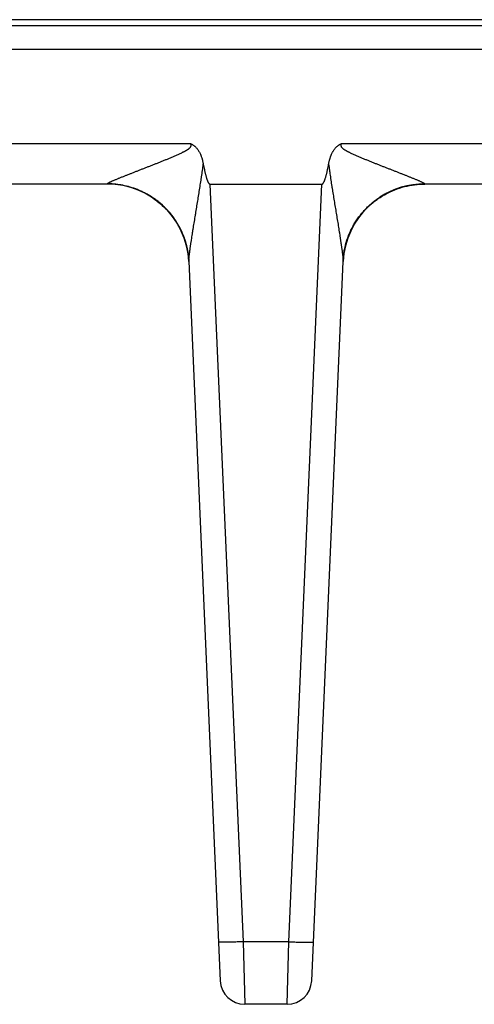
# Model space of a CAD drawing. Header units: inches. Extents: x 0 to 34, y 0 to 22.
# Tile 177 of 224: x 16.663 to 17.219, y 9.041 to 10.246. Entities that reach past the tile are written whole.
import ezdxf

# ---------------------------------------------------------------- set-up
doc = ezdxf.new("R2010")
doc.units = ezdxf.units.IN
doc.header["$LTSCALE"] = 1.87
doc.header["$MEASUREMENT"] = 0
doc.layers.get('0').update_dxf_attribs({"linetype": 'CONTINUOUS'})

msp = doc.modelspace()

# ---------------------------------------------------------------- linework, layer by layer
at = {"color": 7, "linetype": 'CONTINUOUS'}
for p, q in [((21.6412, 10.2456), (5.6528, 10.2456)), ((13.6241, 10.2386), (18.2027, 10.2386)), ((13.6229, 10.2097), (18.2039, 10.2097)), ((16.5459, 10.094), (16.8716, 10.094)), ((17.0563, 10.094), (17.382, 10.094)), ((16.7697, 10.0445), (16.6478, 10.0445)), ((16.7697, 10.0445), (16.7697, 10.0447)), ((16.8954, 10.0445), (17.0325, 10.0445)), ((16.8954, 10.0445), (16.9359, 9.1172)), ((16.992, 9.1172), (17.0325, 10.0445)), ((17.1552, 10.0444), (17.1582, 10.0445)), ((17.1582, 10.0447), (17.1582, 10.0445)), ((17.2801, 10.0445), (17.1582, 10.0445)), ((16.8246, 10.028), (16.8254, 10.0275)), ((16.8537, 9.9988), (16.8545, 9.9974)), ((16.855, 9.9967), (16.8556, 9.9957)), ((16.8556, 9.9957), (16.8563, 9.9945)), ((16.8562, 9.9946), (16.8568, 9.9936)), ((16.8568, 9.9936), (16.8574, 9.9926)), ((16.8574, 9.9926), (16.8579, 9.9916)), ((16.8579, 9.9917), (16.8584, 9.9906)), ((16.8583, 9.9908), (16.8589, 9.9896)), ((16.8588, 9.9899), (16.8594, 9.9887)), ((17.0686, 9.9888), (17.0689, 9.9896)), ((17.0688, 9.9894), (17.0692, 9.9901)), ((17.0691, 9.9899), (17.0695, 9.9906)), ((17.0694, 9.9905), (17.0697, 9.9911)), ((17.0697, 9.991), (17.07, 9.9917)), ((17.07, 9.9916), (17.0703, 9.9922)), ((17.0703, 9.9922), (17.0706, 9.9927)), ((17.0706, 9.9927), (17.0709, 9.9933)), ((17.0709, 9.9933), (17.0712, 9.9939)), ((17.0712, 9.9938), (17.0716, 9.9944)), ((17.0715, 9.9944), (17.0719, 9.995)), ((17.0718, 9.9949), (17.0722, 9.9956)), ((17.0722, 9.9955), (17.0726, 9.9962)), ((17.0726, 9.9961), (17.0729, 9.9968)), ((17.0729, 9.9968), (17.0734, 9.9975)), ((17.0733, 9.9973), (17.0738, 9.9982)), ((17.0737, 9.9979), (17.0742, 9.9987)), ((16.8603, 9.9868), (16.8609, 9.9855)), ((16.8608, 9.9858), (16.8613, 9.9847)), ((16.8612, 9.9849), (16.8616, 9.9839)), ((16.8616, 9.984), (16.862, 9.983)), ((16.862, 9.9831), (16.8623, 9.9822)), ((16.8623, 9.9822), (16.8627, 9.9813)), ((16.8626, 9.9814), (16.863, 9.9804)), ((16.863, 9.9806), (16.8634, 9.9796)), ((16.8633, 9.9798), (16.8637, 9.9787)), ((16.8636, 9.979), (16.864, 9.9779)), ((16.8638, 9.9782), (16.8642, 9.9771)), ((16.8641, 9.9775), (16.8645, 9.9763)), ((17.0636, 9.9768), (17.0638, 9.9775)), ((17.0637, 9.9773), (17.064, 9.978)), ((17.0639, 9.9777), (17.0641, 9.9785)), ((17.064, 9.9781), (17.0643, 9.979)), ((17.0643, 9.979), (17.0645, 9.9795)), ((17.0647, 9.9799), (17.0649, 9.9805)), ((17.0649, 9.9804), (17.0651, 9.981)), ((17.065, 9.9809), (17.0653, 9.9815)), ((17.0652, 9.9813), (17.0655, 9.982)), ((17.0654, 9.9818), (17.0657, 9.9825)), ((17.0656, 9.9823), (17.0659, 9.983)), ((17.0658, 9.9827), (17.0661, 9.9835)), ((17.066, 9.9832), (17.0663, 9.984)), ((17.0662, 9.9837), (17.0666, 9.9846)), ((17.0664, 9.9841), (17.0666, 9.9846)), ((17.0666, 9.9846), (17.0668, 9.9851)), ((17.0668, 9.9851), (17.067, 9.9856)), ((17.067, 9.9856), (17.0673, 9.9861)), ((17.0672, 9.9861), (17.0675, 9.9867)), ((17.0675, 9.9866), (17.0678, 9.9872)), ((17.0677, 9.9871), (17.0679, 9.9876)), ((17.0678, 9.9872), (17.0682, 9.9881)), ((17.068, 9.9878), (17.0684, 9.9886)), ((17.0683, 9.9883), (17.0687, 9.9891)), ((16.8644, 9.9767), (16.8646, 9.976)), ((16.8645, 9.9763), (16.8649, 9.9752)), ((16.8648, 9.9755), (16.8651, 9.9745)), ((16.865, 9.9747), (16.8653, 9.9738)), ((16.8653, 9.974), (16.8655, 9.9731)), ((16.8655, 9.9732), (16.8657, 9.9724)), ((16.8657, 9.9725), (16.8659, 9.9717)), ((16.8659, 9.9717), (16.8661, 9.971)), ((16.8661, 9.971), (16.8663, 9.9703)), ((16.8663, 9.9703), (16.8665, 9.9696)), ((16.8665, 9.9697), (16.8667, 9.9689)), ((16.8666, 9.9691), (16.8669, 9.9682)), ((16.8668, 9.9684), (16.867, 9.9676)), ((16.8669, 9.9678), (16.8672, 9.9669)), ((16.8671, 9.9672), (16.8673, 9.9663)), ((16.8672, 9.9667), (16.8674, 9.9656)), ((16.8674, 9.9661), (16.8675, 9.9655)), ((16.8674, 9.9656), (16.8676, 9.965)), ((17.0603, 9.965), (17.0605, 9.9658)), ((17.0604, 9.9654), (17.0606, 9.9662)), ((17.0605, 9.9659), (17.0606, 9.9665)), ((17.0606, 9.9663), (17.0607, 9.9669)), ((17.0607, 9.9668), (17.0608, 9.9673)), ((17.0608, 9.9672), (17.0609, 9.9677)), ((17.0609, 9.9676), (17.0611, 9.9685)), ((17.061, 9.9681), (17.0612, 9.9689)), ((17.0611, 9.9685), (17.0613, 9.9693)), ((17.0612, 9.969), (17.0614, 9.9697)), ((17.0613, 9.9695), (17.0615, 9.9701)), ((17.0615, 9.9699), (17.0616, 9.9705)), ((17.0616, 9.9704), (17.0617, 9.9709)), ((17.0617, 9.9708), (17.0618, 9.9713)), ((17.0618, 9.9713), (17.0621, 9.9721)), ((17.062, 9.9718), (17.0622, 9.9725)), ((17.0621, 9.9722), (17.0623, 9.973)), ((17.0622, 9.9727), (17.0624, 9.9734)), ((17.0624, 9.9732), (17.0626, 9.9738)), ((17.0625, 9.9736), (17.0627, 9.9742)), ((17.0627, 9.9741), (17.0628, 9.9747)), ((17.0628, 9.9746), (17.063, 9.9751)), ((17.063, 9.9751), (17.0631, 9.9755)), ((17.0631, 9.9755), (17.0633, 9.976)), ((17.0633, 9.9759), (17.0634, 9.9765)), ((17.0634, 9.9764), (17.0636, 9.977)), ((16.8677, 9.9644), (16.8678, 9.9639)), ((16.8678, 9.9639), (16.8679, 9.9633)), ((16.8679, 9.9633), (16.868, 9.9628)), ((16.868, 9.9628), (16.8681, 9.9622)), ((16.8681, 9.9623), (16.8682, 9.9617)), ((16.8682, 9.9618), (16.8683, 9.9612)), ((16.8683, 9.9613), (16.8684, 9.9607)), ((16.8684, 9.9609), (16.8685, 9.9602)), ((16.8684, 9.9604), (16.8686, 9.9597)), ((16.8685, 9.9599), (16.8686, 9.9592)), ((16.8686, 9.9595), (16.8687, 9.9586)), ((16.8687, 9.9588), (16.8688, 9.9582)), ((16.8688, 9.9583), (16.8689, 9.9574)), ((16.8688, 9.9578), (16.8689, 9.957)), ((16.8689, 9.9571), (16.869, 9.9563)), ((16.869, 9.9566), (16.8691, 9.9559)), ((16.8691, 9.956), (16.8691, 9.9553)), ((16.8691, 9.9555), (16.8692, 9.9548)), ((16.8692, 9.955), (16.8692, 9.9544)), ((16.8692, 9.9545), (16.8693, 9.9538)), ((16.8693, 9.9539), (16.8693, 9.9533)), ((16.8693, 9.9533), (16.8694, 9.9528)), ((17.0585, 9.9527), (17.0586, 9.9532)), ((17.0586, 9.9542), (17.0587, 9.9547)), ((17.0586, 9.9537), (17.0587, 9.9544)), ((17.0586, 9.9532), (17.0586, 9.9538)), ((17.0587, 9.9547), (17.0588, 9.9553)), ((17.0588, 9.9558), (17.0589, 9.9564)), ((17.0588, 9.9553), (17.0588, 9.956)), ((17.0589, 9.9563), (17.059, 9.957)), ((17.059, 9.9574), (17.0591, 9.9581)), ((17.059, 9.9569), (17.059, 9.9575)), ((17.0591, 9.9581), (17.0592, 9.9588)), ((17.0592, 9.9587), (17.0593, 9.9593)), ((17.0593, 9.9592), (17.0594, 9.96)), ((17.0594, 9.9599), (17.0595, 9.9606)), ((17.0595, 9.9609), (17.0597, 9.9616)), ((17.0595, 9.9604), (17.0596, 9.9612)), ((17.0596, 9.9615), (17.0598, 9.9622)), ((17.0597, 9.962), (17.0599, 9.9629)), ((17.0598, 9.9626), (17.06, 9.9633)), ((17.06, 9.9637), (17.0602, 9.9643)), ((17.06, 9.9633), (17.0601, 9.964)), ((17.0601, 9.9641), (17.0602, 9.9647)), ((17.0602, 9.9646), (17.0603, 9.9651)), ((16.8694, 9.953), (16.8694, 9.9525)), ((16.8694, 9.9525), (16.8694, 9.952)), ((16.8694, 9.9521), (16.8695, 9.9515)), ((16.8695, 9.9515), (16.8695, 9.951)), ((16.8695, 9.951), (16.8695, 9.9505)), ((16.8695, 9.9506), (16.8696, 9.9501)), ((16.8695, 9.9503), (16.8696, 9.95)), ((16.8696, 9.9502), (16.908, 9.0694)), ((17.0199, 9.0694), (17.0583, 9.9496)), ((17.0583, 9.9503), (17.0584, 9.9512)), ((17.0583, 9.95), (17.0583, 9.9503)), ((17.0583, 9.9496), (17.0583, 9.9501)), ((17.0583, 9.95), (17.0583, 9.9496)), ((17.0584, 9.9517), (17.0585, 9.9523)), ((17.0584, 9.9512), (17.0584, 9.9517)), ((17.0585, 9.9523), (17.0585, 9.9527)), ((16.992, 9.1172), (16.9359, 9.1172)), ((16.9359, 9.1172), (16.938, 9.0407)), ((16.9899, 9.0407), (16.992, 9.1172)), ((16.9899, 9.0407), (16.938, 9.0407))]:
    msp.add_line(p, q, dxfattribs=at)
for points in [[(17.1036, 10.0282), (17.1052, 10.0293), (17.107, 10.0304), (17.1089, 10.0315), (17.111, 10.0327), (17.1134, 10.0339), (17.116, 10.0351), (17.1187, 10.0363), (17.1216, 10.0375), (17.1245, 10.0386), (17.1275, 10.0396), (17.1305, 10.0406), (17.1335, 10.0414), (17.1366, 10.0421), (17.1396, 10.0427), (17.1427, 10.0433), (17.1458, 10.0437), (17.1489, 10.044), (17.1521, 10.0443), (17.1552, 10.0444)], [(16.8254, 10.0275), (16.8274, 10.0262), (16.8294, 10.0247), (16.8312, 10.0233), (16.833, 10.0219), (16.8346, 10.0206), (16.8361, 10.0193), (16.8375, 10.018), (16.8389, 10.0167), (16.8402, 10.0154), (16.8415, 10.0141), (16.8427, 10.0129), (16.8438, 10.0116), (16.8449, 10.0104), (16.846, 10.0092), (16.847, 10.0079), (16.848, 10.0067), (16.8489, 10.0055), (16.8498, 10.0043), (16.8507, 10.0032), (16.8515, 10.002), (16.8522, 10.0009), (16.853, 9.9998), (16.8537, 9.9988)], [(16.826, 10.0271), (16.8269, 10.0265), (16.8288, 10.0251), (16.8307, 10.0237), (16.8324, 10.0224), (16.834, 10.021), (16.8356, 10.0197), (16.8371, 10.0184), (16.8385, 10.0171), (16.8398, 10.0158), (16.8411, 10.0145), (16.8423, 10.0132), (16.8435, 10.012), (16.8446, 10.0107), (16.8457, 10.0095), (16.8467, 10.0083), (16.8476, 10.0071), (16.8486, 10.006), (16.8494, 10.0048), (16.8503, 10.0037), (16.8511, 10.0026), (16.8518, 10.0015), (16.8526, 10.0005), (16.8533, 9.9994), (16.8539, 9.9984)], [(17.074, 9.9985), (17.0744, 9.9991), (17.0748, 9.9997), (17.0752, 10.0003), (17.0756, 10.0009), (17.0761, 10.0015), (17.0765, 10.0021), (17.0769, 10.0027), (17.0774, 10.0034), (17.0778, 10.004), (17.0783, 10.0046), (17.0787, 10.0052), (17.0792, 10.0058), (17.0797, 10.0064), (17.0802, 10.0071), (17.0807, 10.0077), (17.0812, 10.0083), (17.0817, 10.0089), (17.0823, 10.0096), (17.0828, 10.0102), (17.0834, 10.0108), (17.0839, 10.0115), (17.0845, 10.0121), (17.0851, 10.0128), (17.0857, 10.0134), (17.0864, 10.0141), (17.087, 10.0147), (17.0877, 10.0154), (17.0885, 10.0162), (17.0892, 10.0169), (17.0901, 10.0177), (17.091, 10.0186), (17.092, 10.0194), (17.093, 10.0203), (17.094, 10.0212), (17.0951, 10.0221), (17.0963, 10.023), (17.0975, 10.0239), (17.0987, 10.0249), (17.1, 10.0258), (17.1014, 10.0268), (17.1029, 10.0278), (17.1036, 10.0282)], [(16.8544, 9.9977), (16.8552, 9.9964), (16.8557, 9.9955)], [(16.8593, 9.989), (16.8599, 9.9877), (16.8603, 9.9868)], [(16.8597, 9.9881), (16.8601, 9.9872), (16.8605, 9.9864)], [(17.0642, 9.9786), (17.0645, 9.9795), (17.0647, 9.98)], [(16.8676, 9.965), (16.8677, 9.9644), (16.8678, 9.9639)]]:
    msp.add_lwpolyline(points, dxfattribs=at)
for centre, radius, start, end in [((16.7697, 9.9445), 0.1, 2.9577, 90), ((17.1582, 9.9445), 0.1, 90, 177.0422), ((17.1581, 9.9444), 0.1003, 89.9589, 123.2599), ((16.7707, 9.9453), 0.0989, 2.497, 2.7097), ((17.042, 9.9502), 0.0163, 359.1261, 359.397), ((16.938, 9.0707), 0.03, 182.5, 270), ((16.9899, 9.0707), 0.03, 270, 357.4999)]:
    msp.add_arc(centre, radius, start, end, dxfattribs=at)
for points, knots in [([(16.7697, 10.0447), (16.7697, 10.0447), (16.7697, 10.0448), (16.7697, 10.0449), (16.7697, 10.0449), (16.7698, 10.045), (16.7699, 10.0451), (16.7699, 10.0451), (16.77, 10.0452), (16.7702, 10.0453), (16.7703, 10.0454), (16.7704, 10.0455), (16.7706, 10.0456), (16.7708, 10.0458), (16.7712, 10.0459), (16.7716, 10.0462), (16.772, 10.0464), (16.7725, 10.0467), (16.7731, 10.0469), (16.7737, 10.0472), (16.7743, 10.0475), (16.7749, 10.0478), (16.7755, 10.0481), (16.7764, 10.0485), (16.7776, 10.049), (16.779, 10.0496), (16.7805, 10.0502), (16.7821, 10.0509), (16.7837, 10.0515), (16.7853, 10.0522), (16.7869, 10.0528), (16.7886, 10.0535), (16.7903, 10.0542), (16.792, 10.0549), (16.7937, 10.0555), (16.7955, 10.0562), (16.7972, 10.0569), (16.799, 10.0576), (16.8008, 10.0583), (16.8032, 10.0593), (16.8062, 10.0604), (16.8092, 10.0616), (16.8116, 10.0626), (16.8141, 10.0635), (16.8171, 10.0647), (16.8208, 10.0662), (16.8246, 10.0676), (16.8283, 10.0691), (16.832, 10.0706), (16.8358, 10.0721), (16.8395, 10.0736), (16.8433, 10.0751), (16.847, 10.0767), (16.8501, 10.078), (16.8526, 10.0791), (16.8545, 10.0799), (16.8563, 10.0807), (16.8582, 10.0815), (16.86, 10.0824), (16.8616, 10.0832), (16.8628, 10.0838), (16.8637, 10.0842), (16.8646, 10.0847), (16.8653, 10.0851), (16.8659, 10.0855), (16.8664, 10.0857), (16.8668, 10.086), (16.8672, 10.0862), (16.8677, 10.0865), (16.8683, 10.0869), (16.869, 10.0874), (16.8696, 10.0879), (16.8702, 10.0883), (16.8705, 10.0887), (16.8709, 10.089), (16.8713, 10.0894), (16.8716, 10.0898), (16.8718, 10.0901), (16.872, 10.0904), (16.8721, 10.0907), (16.8722, 10.0909), (16.8723, 10.0912), (16.8723, 10.0914), (16.8724, 10.0917), (16.8724, 10.0919), (16.8724, 10.0922), (16.8723, 10.0924), (16.8723, 10.0927), (16.8722, 10.0929), (16.8721, 10.0932), (16.872, 10.0933), (16.8719, 10.0935), (16.8719, 10.0936), (16.8718, 10.0937), (16.8717, 10.0939), (16.8716, 10.094), (16.8716, 10.094)], [0, 0, 0, 0, 0.000477, 0.001022, 0.001664, 0.00242, 0.003298, 0.004301, 0.005429, 0.00668, 0.008054, 0.009549, 0.011163, 0.012889, 0.01666, 0.020821, 0.025344, 0.030201, 0.035356, 0.04078, 0.046443, 0.052327, 0.058411, 0.064676, 0.077684, 0.091233, 0.105238, 0.119632, 0.134352, 0.149353, 0.164601, 0.180062, 0.195708, 0.211521, 0.227483, 0.243577, 0.259787, 0.276104, 0.292519, 0.309022, 0.342261, 0.375771, 0.392615, 0.409511, 0.443448, 0.477556, 0.511811, 0.546196, 0.580695, 0.615295, 0.649983, 0.68475, 0.719586, 0.754485, 0.771955, 0.789438, 0.806932, 0.824438, 0.841955, 0.859481, 0.868247, 0.877016, 0.885787, 0.894559, 0.898947, 0.903334, 0.907722, 0.91211, 0.916499, 0.920888, 0.929668, 0.938448, 0.942839, 0.94723, 0.951622, 0.956014, 0.960406, 0.964799, 0.966996, 0.969193, 0.971391, 0.973589, 0.975787, 0.977986, 0.980185, 0.982385, 0.984585, 0.986786, 0.988988, 0.991189, 0.993392, 0.994493, 0.995594, 0.996696, 0.997797, 1, 1, 1, 1]), ([(16.8716, 10.094), (16.8717, 10.094), (16.8718, 10.0939), (16.872, 10.0938), (16.8722, 10.0937), (16.8725, 10.0936), (16.8727, 10.0935), (16.8729, 10.0934), (16.8731, 10.0933), (16.8734, 10.0932), (16.8737, 10.093), (16.8743, 10.0926), (16.8752, 10.092), (16.8763, 10.0913), (16.8772, 10.0904), (16.8782, 10.0895), (16.8793, 10.0883), (16.8804, 10.0868), (16.8815, 10.0852), (16.8828, 10.083), (16.8838, 10.0809), (16.8845, 10.0791), (16.8849, 10.0779), (16.8854, 10.0764), (16.8859, 10.0749), (16.8862, 10.0736), (16.8865, 10.0724), (16.8869, 10.0708), (16.8871, 10.0695), (16.8872, 10.0689)], [0, 0, 0, 0, 0.007814, 0.015627, 0.023441, 0.031254, 0.039068, 0.046882, 0.054696, 0.062509, 0.078136, 0.093764, 0.125016, 0.187501, 0.218754, 0.250008, 0.3125, 0.374996, 0.437495, 0.499995, 0.624959, 0.656213, 0.687467, 0.749972, 0.812478, 0.843732, 0.874986, 0.937493, 1, 1, 1, 1]), ([(17.0406, 10.0689), (17.0409, 10.0702), (17.0412, 10.0717), (17.0417, 10.0736), (17.0419, 10.0745), (17.0422, 10.0755), (17.0426, 10.0767), (17.043, 10.0779), (17.0434, 10.0791), (17.0439, 10.0803), (17.0445, 10.0818), (17.0453, 10.0832), (17.0459, 10.0844), (17.0466, 10.0855), (17.0474, 10.0868), (17.0486, 10.0883), (17.0499, 10.0898), (17.0511, 10.0908), (17.0521, 10.0916), (17.0529, 10.0922), (17.0536, 10.0926), (17.0542, 10.093), (17.0546, 10.0932), (17.055, 10.0934), (17.0554, 10.0936), (17.0559, 10.0938), (17.0562, 10.094), (17.0563, 10.094)], [0, 0, 0, 0, 0.124997, 0.15625, 0.187503, 0.218755, 0.250008, 0.312511, 0.343764, 0.375016, 0.437517, 0.500017, 0.53127, 0.562522, 0.625018, 0.687511, 0.750002, 0.812488, 0.84374, 0.874991, 0.906241, 0.921868, 0.937494, 0.953121, 0.968747, 0.984374, 1, 1, 1, 1]), ([(17.0563, 10.094), (17.0563, 10.094), (17.0562, 10.0938), (17.056, 10.0936), (17.0559, 10.0934), (17.0558, 10.0932), (17.0557, 10.0929), (17.0556, 10.0927), (17.0555, 10.0924), (17.0555, 10.0922), (17.0555, 10.0919), (17.0555, 10.0917), (17.0556, 10.0914), (17.0556, 10.0911), (17.0558, 10.0907), (17.056, 10.0902), (17.0563, 10.0898), (17.0566, 10.0894), (17.057, 10.089), (17.0573, 10.0887), (17.0577, 10.0883), (17.0583, 10.0879), (17.0589, 10.0874), (17.0596, 10.0869), (17.0602, 10.0865), (17.0608, 10.0862), (17.0615, 10.0857), (17.0624, 10.0852), (17.0633, 10.0847), (17.0642, 10.0842), (17.0651, 10.0838), (17.0663, 10.0832), (17.0679, 10.0824), (17.0697, 10.0815), (17.0716, 10.0807), (17.0734, 10.0799), (17.0753, 10.0791), (17.0772, 10.0783), (17.079, 10.0775), (17.0815, 10.0764), (17.0846, 10.0751), (17.0884, 10.0736), (17.0921, 10.0721), (17.0959, 10.0706), (17.0996, 10.0691), (17.1033, 10.0676), (17.107, 10.0662), (17.1107, 10.0647), (17.1144, 10.0633), (17.1181, 10.0619), (17.1217, 10.0604), (17.1247, 10.0593), (17.1271, 10.0583), (17.1289, 10.0576), (17.1307, 10.0569), (17.133, 10.056), (17.1353, 10.0551), (17.1376, 10.0542), (17.1393, 10.0535), (17.141, 10.0528), (17.1426, 10.0522), (17.1442, 10.0515), (17.1458, 10.0509), (17.1474, 10.0502), (17.1489, 10.0496), (17.1503, 10.049), (17.1517, 10.0484), (17.153, 10.0478), (17.1542, 10.0472), (17.1552, 10.0468), (17.1558, 10.0464), (17.1563, 10.0462), (17.1567, 10.0459), (17.1571, 10.0457), (17.1574, 10.0455), (17.1577, 10.0454), (17.1578, 10.0452), (17.1579, 10.0451), (17.158, 10.0451), (17.1581, 10.045), (17.1582, 10.0449), (17.1582, 10.0449), (17.1582, 10.0448), (17.1582, 10.0447), (17.1582, 10.0447)], [0, 0, 0, 0, 0.002203, 0.004405, 0.006608, 0.00881, 0.011012, 0.013214, 0.015414, 0.017615, 0.019815, 0.022014, 0.024213, 0.026411, 0.030803, 0.035196, 0.039588, 0.043981, 0.048373, 0.052765, 0.057156, 0.061547, 0.070327, 0.079107, 0.083496, 0.087885, 0.096661, 0.105436, 0.114208, 0.122979, 0.131748, 0.140514, 0.15804, 0.175557, 0.193063, 0.210558, 0.228041, 0.245511, 0.262968, 0.28041, 0.315247, 0.350014, 0.384702, 0.419302, 0.453801, 0.488186, 0.522442, 0.55655, 0.590487, 0.624227, 0.657738, 0.690977, 0.70748, 0.723895, 0.740213, 0.756423, 0.788478, 0.80429, 0.819939, 0.8354, 0.850646, 0.865649, 0.880369, 0.894761, 0.908768, 0.922318, 0.935324, 0.947673, 0.959224, 0.969798, 0.974654, 0.979181, 0.983344, 0.987112, 0.990449, 0.993319, 0.994572, 0.995701, 0.996704, 0.997581, 0.998336, 0.998978, 0.999523, 1, 1, 1, 1]), ([(16.8696, 9.9496), (16.8696, 9.9498), (16.8696, 9.9502), (16.8696, 9.9508), (16.8696, 9.9514), (16.8696, 9.9521), (16.8697, 9.9528), (16.8697, 9.9535), (16.8698, 9.9542), (16.8699, 9.9549), (16.8699, 9.9554), (16.87, 9.9559), (16.87, 9.9566), (16.8701, 9.9574), (16.8703, 9.9585), (16.8704, 9.9596), (16.8706, 9.9608), (16.8707, 9.9619), (16.8709, 9.9634), (16.8711, 9.9648), (16.8713, 9.966), (16.8714, 9.9672), (16.8717, 9.9687), (16.8719, 9.9705), (16.8722, 9.9724), (16.8725, 9.9742), (16.8729, 9.9767), (16.8733, 9.9798), (16.8738, 9.9829), (16.8742, 9.9854), (16.8745, 9.9873), (16.8748, 9.9892), (16.8752, 9.9917), (16.8758, 9.9949), (16.8764, 9.9987), (16.877, 10.0026), (16.8776, 10.0064), (16.8783, 10.0103), (16.8791, 10.0154), (16.8802, 10.0219), (16.8814, 10.0297), (16.8827, 10.0375), (16.8837, 10.044), (16.8845, 10.0492), (16.885, 10.0525), (16.8854, 10.0551), (16.8858, 10.0577), (16.8862, 10.061), (16.8868, 10.065), (16.8871, 10.0676), (16.8872, 10.0689)], [0, 0, 0, 0, 0.004468, 0.009256, 0.014448, 0.020076, 0.025888, 0.0319, 0.038134, 0.04457, 0.047846, 0.051148, 0.057833, 0.064629, 0.071529, 0.085606, 0.092761, 0.099975, 0.114559, 0.129357, 0.136824, 0.144326, 0.159429, 0.174654, 0.189988, 0.205419, 0.220934, 0.252175, 0.283657, 0.299477, 0.315343, 0.331251, 0.347196, 0.379188, 0.411303, 0.443526, 0.475842, 0.508239, 0.54071, 0.60584, 0.671183, 0.7367, 0.802362, 0.835239, 0.868145, 0.884607, 0.901076, 0.93403, 0.967005, 1, 1, 1, 1]), ([(16.8872, 10.0689), (16.8874, 10.0678), (16.8879, 10.0657), (16.8884, 10.063), (16.8889, 10.0608), (16.8892, 10.0592), (16.8896, 10.0576), (16.89, 10.056), (16.8904, 10.0544), (16.8909, 10.0528), (16.8913, 10.0515), (16.8916, 10.0505), (16.8919, 10.0497), (16.8922, 10.0489), (16.8925, 10.0482), (16.8928, 10.0474), (16.8931, 10.0468), (16.8934, 10.0463), (16.8936, 10.046), (16.8938, 10.0456), (16.8941, 10.0453), (16.8943, 10.045), (16.8945, 10.0449), (16.8947, 10.0447), (16.8948, 10.0446), (16.895, 10.0445), (16.8952, 10.0445), (16.8953, 10.0445), (16.8954, 10.0445)], [0, 0, 0, 0, 0.125004, 0.250007, 0.312509, 0.375012, 0.437514, 0.500016, 0.562517, 0.625019, 0.68752, 0.718771, 0.750022, 0.781273, 0.812524, 0.843774, 0.875023, 0.890649, 0.906274, 0.921899, 0.937523, 0.953143, 0.960956, 0.968769, 0.97658, 0.984389, 0.992196, 1, 1, 1, 1]), ([(17.0325, 10.0445), (17.0325, 10.0445), (17.0327, 10.0445), (17.0329, 10.0445), (17.0331, 10.0446), (17.0332, 10.0447), (17.0334, 10.0449), (17.0336, 10.045), (17.0338, 10.0453), (17.0341, 10.0456), (17.0343, 10.046), (17.0345, 10.0463), (17.0348, 10.0468), (17.0351, 10.0474), (17.0354, 10.0482), (17.0357, 10.0489), (17.036, 10.0497), (17.0363, 10.0505), (17.0366, 10.0515), (17.037, 10.0528), (17.0375, 10.0544), (17.0379, 10.056), (17.0383, 10.0576), (17.0387, 10.0592), (17.039, 10.0608), (17.0395, 10.063), (17.04, 10.0657), (17.0404, 10.0678), (17.0406, 10.0689)], [0, 0, 0, 0, 0.007804, 0.015611, 0.02342, 0.031231, 0.039044, 0.046857, 0.062477, 0.078101, 0.093726, 0.109351, 0.124977, 0.156226, 0.187476, 0.218727, 0.249978, 0.281229, 0.31248, 0.374981, 0.437483, 0.499984, 0.562486, 0.624988, 0.687491, 0.749993, 0.874996, 1, 1, 1, 1]), ([(17.0406, 10.0689), (17.0408, 10.0676), (17.041, 10.0656), (17.0414, 10.063), (17.0416, 10.0611), (17.0419, 10.0591), (17.0423, 10.0565), (17.0428, 10.0532), (17.0433, 10.0493), (17.0439, 10.0455), (17.0445, 10.0416), (17.0454, 10.0364), (17.0464, 10.0299), (17.0477, 10.0222), (17.0489, 10.0145), (17.05, 10.0081), (17.0508, 10.003), (17.0514, 9.9992), (17.0521, 9.9954), (17.0527, 9.9916), (17.0532, 9.9885), (17.0536, 9.9859), (17.054, 9.9835), (17.0544, 9.981), (17.0548, 9.9785), (17.055, 9.9766), (17.0553, 9.9748), (17.0556, 9.973), (17.0559, 9.9711), (17.0561, 9.9693), (17.0564, 9.9675), (17.0567, 9.9658), (17.0569, 9.964), (17.0571, 9.9623), (17.0574, 9.9605), (17.0575, 9.9591), (17.0577, 9.958), (17.0578, 9.9572), (17.0579, 9.9564), (17.0579, 9.9556), (17.058, 9.9548), (17.0581, 9.9541), (17.0582, 9.9534), (17.0582, 9.953), (17.0582, 9.9526), (17.0582, 9.9523), (17.0583, 9.9519), (17.0583, 9.9516), (17.0583, 9.9513), (17.0583, 9.9509), (17.0583, 9.9506), (17.0583, 9.9503), (17.0583, 9.9501), (17.0583, 9.9501)], [0, 0, 0, 0, 0.0329, 0.049343, 0.065781, 0.082214, 0.098641, 0.131478, 0.164289, 0.197074, 0.229828, 0.26255, 0.327884, 0.393045, 0.457999, 0.522694, 0.554926, 0.587066, 0.619103, 0.651022, 0.682804, 0.698635, 0.714421, 0.745843, 0.761472, 0.777037, 0.792532, 0.807945, 0.823264, 0.838485, 0.853594, 0.868562, 0.883374, 0.898005, 0.912415, 0.926559, 0.933511, 0.940373, 0.947137, 0.953779, 0.960286, 0.966651, 0.972844, 0.975857, 0.978814, 0.981728, 0.984587, 0.987368, 0.990058, 0.992656, 0.995189, 0.997648, 1, 1, 1, 1]), ([(16.8696, 9.9502), (16.8695, 9.9517), (16.8693, 9.9549), (16.8687, 9.9596), (16.8679, 9.9642), (16.8665, 9.9704), (16.8643, 9.978), (16.8613, 9.9853), (16.8586, 9.991), (16.8563, 9.9951), (16.8538, 9.9992), (16.8511, 10.0031), (16.8483, 10.0069), (16.8442, 10.0117), (16.8388, 10.0174), (16.8328, 10.0226), (16.8277, 10.0264), (16.8237, 10.029), (16.8197, 10.0315), (16.8155, 10.0337), (16.8112, 10.0358), (16.8054, 10.0383), (16.7979, 10.0409), (16.7902, 10.0427), (16.7839, 10.0438), (16.7792, 10.0443), (16.7744, 10.0447), (16.7713, 10.0447), (16.7697, 10.0447)], [0, 0, 0, 0, 0.031172, 0.062345, 0.093519, 0.124696, 0.187041, 0.249404, 0.280603, 0.311807, 0.343018, 0.374236, 0.405461, 0.436694, 0.499165, 0.561667, 0.592939, 0.624219, 0.655506, 0.686801, 0.718102, 0.74941, 0.812025, 0.874659, 0.905991, 0.937325, 0.968662, 1, 1, 1, 1]), ([(16.8695, 9.9513), (16.8694, 9.9531), (16.869, 9.9569), (16.8682, 9.9625), (16.8671, 9.9681), (16.8656, 9.9735), (16.8639, 9.9789), (16.8618, 9.9842), (16.8594, 9.9893), (16.8567, 9.9943), (16.8538, 9.9992), (16.8506, 10.0039), (16.8471, 10.0083), (16.8434, 10.0126), (16.8394, 10.0167), (16.8352, 10.0205), (16.8308, 10.0241), (16.8277, 10.0263), (16.8262, 10.0274)], [0, 0, 0, 0, 0.062419, 0.12484, 0.187266, 0.249699, 0.312141, 0.374594, 0.43706, 0.499539, 0.562034, 0.624546, 0.687075, 0.749622, 0.812188, 0.874773, 0.937377, 1, 1, 1, 1]), ([(17.0583, 9.9501), (17.0584, 9.952), (17.0587, 9.9559), (17.0595, 9.9617), (17.0607, 9.9674), (17.0621, 9.9731), (17.0639, 9.9786), (17.0661, 9.9841), (17.0685, 9.9894), (17.0713, 9.9945), (17.0743, 9.9995), (17.0777, 10.0043), (17.0813, 10.0089), (17.0852, 10.0133), (17.0893, 10.0175), (17.0937, 10.0214), (17.0983, 10.025), (17.1015, 10.0272), (17.1031, 10.0283)], [0, 0, 0, 0, 0.062417, 0.124836, 0.18726, 0.249691, 0.312132, 0.374583, 0.437047, 0.499525, 0.56202, 0.624531, 0.687061, 0.74961, 0.812178, 0.874766, 0.937373, 1, 1, 1, 1]), ([(16.9359, 9.1172), (16.934, 9.1171), (16.9311, 9.117), (16.9272, 9.1169), (16.9245, 9.1168), (16.9218, 9.1167), (16.9193, 9.1167), (16.917, 9.1166), (16.9148, 9.1166), (16.9128, 9.1166), (16.9113, 9.1167), (16.9102, 9.1167), (16.9095, 9.1167), (16.9088, 9.1167), (16.9083, 9.1168), (16.9077, 9.1168), (16.9073, 9.1168), (16.907, 9.1169), (16.9068, 9.1169), (16.9067, 9.1169), (16.9065, 9.1169), (16.9064, 9.117), (16.9063, 9.117), (16.9062, 9.117), (16.9061, 9.1171), (16.906, 9.1171), (16.906, 9.1171), (16.906, 9.1171), (16.9059, 9.1171), (16.9059, 9.1172), (16.9059, 9.1172), (16.9059, 9.1172)], [0, 0, 0, 0, 0.194452, 0.289318, 0.381392, 0.469791, 0.553669, 0.632223, 0.7047, 0.770411, 0.828728, 0.854939, 0.879102, 0.901159, 0.92106, 0.938762, 0.954225, 0.961108, 0.967422, 0.973163, 0.97833, 0.982925, 0.986947, 0.990401, 0.993296, 0.995646, 0.997484, 0.998232, 0.998883, 0.999462, 1, 1, 1, 1]), ([(16.992, 9.1172), (16.9939, 9.1171), (16.9968, 9.117), (17.0007, 9.1169), (17.0034, 9.1168), (17.0061, 9.1167), (17.0086, 9.1167), (17.0109, 9.1166), (17.0131, 9.1166), (17.0151, 9.1166), (17.0166, 9.1167), (17.0177, 9.1167), (17.0184, 9.1167), (17.019, 9.1167), (17.0196, 9.1168), (17.0202, 9.1168), (17.0206, 9.1168), (17.0209, 9.1169), (17.021, 9.1169), (17.0212, 9.1169), (17.0214, 9.1169), (17.0215, 9.117), (17.0216, 9.117), (17.0217, 9.117), (17.0218, 9.1171), (17.0219, 9.1171), (17.0219, 9.1171), (17.0219, 9.1171), (17.0219, 9.1171), (17.022, 9.1172), (17.022, 9.1172), (17.022, 9.1172)], [0, 0, 0, 0, 0.194452, 0.289318, 0.381392, 0.469791, 0.553669, 0.632223, 0.7047, 0.770411, 0.828728, 0.854939, 0.879102, 0.901159, 0.92106, 0.938762, 0.954225, 0.961108, 0.967422, 0.973163, 0.97833, 0.982925, 0.986947, 0.990401, 0.993296, 0.995646, 0.997484, 0.998232, 0.998883, 0.999462, 1, 1, 1, 1])]:
    msp.add_open_spline(points, degree=3, knots=knots, dxfattribs=at)

doc.saveas('drawing.dxf')
